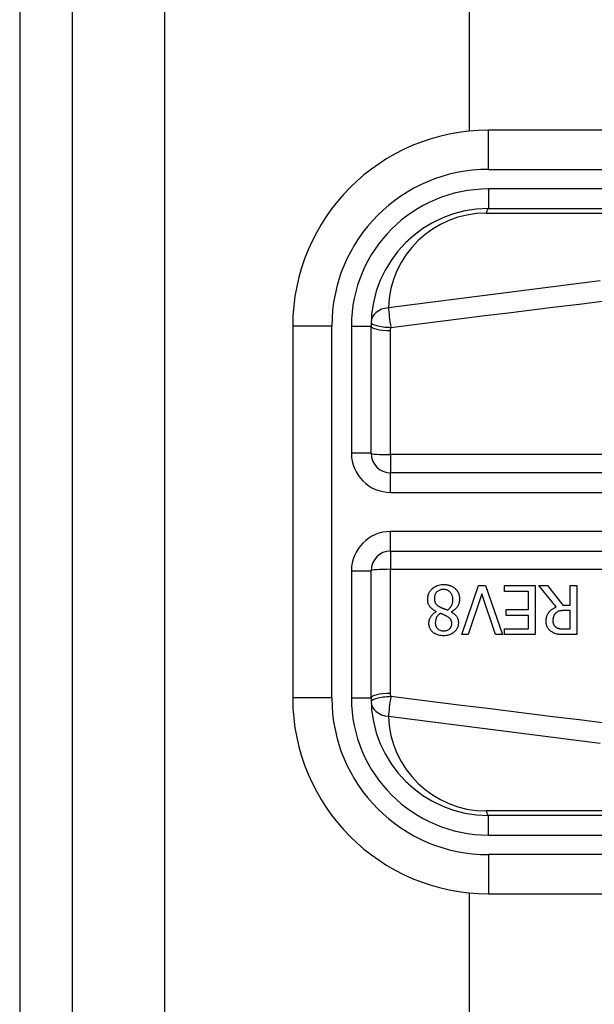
# Model space of a CAD drawing. Header units: inches. Extents: x 5.2 to 98, y 7.4 to 63.6.
# Tile 9 of 82: x 5.153 to 5.886, y 25.538 to 26.795. Entities that reach past the tile are written whole.
import ezdxf

# ---------------------------------------------------------------- set-up
doc = ezdxf.new("R2010")
doc.units = ezdxf.units.IN
doc.header["$LTSCALE"] = 6.250991
doc.header["$MEASUREMENT"] = 0
doc.layers.add('Visible Edges(ANSI)', color=7, linetype='Continuous', lineweight=25)
doc.layers.add('Visible Tangent Edges(ANSI)', color=7, linetype='Continuous', lineweight=25)

msp = doc.modelspace()

# ---------------------------------------------------------------- linework, layer by layer
at = {"layer": 'Visible Edges(ANSI)'}
for p, q in [((5.1531, 50.7954), (5.1531, 20.9583)), ((5.2204, 20.9583), (5.2204, 50.7954)), ((5.7267, 26.6525), (5.7267, 45.1012)), ((6.5748, 26.6537), (5.7511, 26.6537)), ((5.7511, 26.5537), (6.5748, 26.5537)), ((5.5013, 26.4038), (5.5013, 25.9292)), ((5.6012, 26.2415), (5.6012, 26.4038)), ((6.4536, 26.2165), (5.6262, 26.2165)), ((5.6262, 26.1166), (6.4536, 26.1166)), ((5.6012, 25.9292), (5.6012, 26.0916)), ((5.7169, 26.0101), (5.7384, 26.0726)), ((5.7384, 26.0726), (5.7473, 26.0726)), ((5.7473, 26.0726), (5.7689, 26.0101)), ((5.7713, 26.0652), (5.7713, 26.0726)), ((5.7713, 26.0726), (5.8104, 26.0726)), ((5.8104, 26.0726), (5.8104, 26.0101)), ((5.8375, 26.0454), (5.8153, 26.0726)), ((5.8153, 26.0726), (5.8261, 26.0726)), ((5.8261, 26.0726), (5.8458, 26.0477)), ((5.8553, 26.0726), (5.8636, 26.0726)), ((5.8553, 26.0477), (5.8553, 26.0726)), ((5.8636, 26.0726), (5.8636, 26.0101)), ((5.7426, 26.062), (5.7253, 26.0101)), ((5.7599, 26.0101), (5.7426, 26.062)), ((5.8021, 26.0652), (5.7713, 26.0652)), ((5.8021, 26.042), (5.8021, 26.0652)), ((5.8458, 26.0477), (5.8553, 26.0477)), ((5.6845, 26.0393), (5.6845, 26.0396)), ((5.7036, 26.0392), (5.7036, 26.039)), ((5.7734, 26.0346), (5.7734, 26.042)), ((5.7734, 26.042), (5.8021, 26.042)), ((5.8021, 26.0346), (5.7734, 26.0346)), ((5.8021, 26.0175), (5.8021, 26.0346)), ((5.8553, 26.0408), (5.8481, 26.0408)), ((5.8553, 26.0173), (5.8553, 26.0408)), ((5.7253, 26.0101), (5.7169, 26.0101)), ((5.7689, 26.0101), (5.7599, 26.0101)), ((5.7713, 26.0175), (5.8021, 26.0175)), ((5.7713, 26.0101), (5.7713, 26.0175)), ((5.8104, 26.0101), (5.7713, 26.0101)), ((5.8471, 26.0173), (5.8553, 26.0173)), ((5.8636, 26.0101), (5.8476, 26.0101)), ((6.5748, 25.7793), (5.7511, 25.7793)), ((5.7267, 21.8116), (5.7267, 25.6806)), ((5.7511, 25.6794), (6.5748, 25.6794))]:
    msp.add_line(p, q, dxfattribs=at)
at = {"layer": 'Visible Edges(ANSI)', "flags": 128}
for points in [[(5.6734, 26.0552), (5.6735, 26.0563), (5.6736, 26.0573), (5.6737, 26.0584), (5.6739, 26.0595), (5.6742, 26.0605), (5.6745, 26.0616), (5.6749, 26.0626), (5.6754, 26.0636), (5.6759, 26.0645), (5.6765, 26.0654), (5.6772, 26.0663), (5.6779, 26.0672), (5.6786, 26.068), (5.6795, 26.0688), (5.6805, 26.0696), (5.6816, 26.0704), (5.6828, 26.0712), (5.6842, 26.0719), (5.6857, 26.0726), (5.6873, 26.0731), (5.6889, 26.0735), (5.6905, 26.0738), (5.6921, 26.0739), (5.6938, 26.074)], [(5.6938, 26.074), (5.6944, 26.074), (5.6949, 26.074), (5.6955, 26.0739), (5.696, 26.0739), (5.6966, 26.0739), (5.6971, 26.0738), (5.6977, 26.0737), (5.6982, 26.0736), (5.6988, 26.0735), (5.6993, 26.0734), (5.6999, 26.0733), (5.7004, 26.0732), (5.7009, 26.073), (5.7015, 26.0729), (5.702, 26.0727), (5.7025, 26.0725), (5.7032, 26.0722), (5.7039, 26.0719), (5.7047, 26.0715), (5.7055, 26.0711), (5.7064, 26.0705), (5.7072, 26.0699), (5.708, 26.0693), (5.7088, 26.0686)], [(5.6937, 26.0678), (5.6927, 26.0677), (5.6917, 26.0676), (5.6907, 26.0675), (5.6898, 26.0672), (5.6888, 26.0669), (5.688, 26.0665), (5.6872, 26.0661), (5.6865, 26.0656), (5.6859, 26.0652), (5.6853, 26.0647), (5.6848, 26.0642), (5.6844, 26.0637), (5.684, 26.0631), (5.6836, 26.0625), (5.6833, 26.0619), (5.683, 26.0613), (5.6828, 26.0607), (5.6826, 26.06), (5.6824, 26.0594), (5.6823, 26.0587), (5.6822, 26.058), (5.6821, 26.0573), (5.6821, 26.0566), (5.6821, 26.056)], [(5.7057, 26.0547), (5.7057, 26.0557), (5.7056, 26.0567), (5.7054, 26.0577), (5.7052, 26.0586), (5.7049, 26.0596), (5.7046, 26.0605), (5.7042, 26.0614), (5.7037, 26.0622), (5.7032, 26.0629), (5.7027, 26.0636), (5.7022, 26.0642), (5.7017, 26.0647), (5.7011, 26.0652), (5.7005, 26.0656), (5.6999, 26.066), (5.6993, 26.0664), (5.6987, 26.0667), (5.698, 26.067), (5.6973, 26.0672), (5.6966, 26.0674), (5.6959, 26.0676), (5.6952, 26.0677), (5.6944, 26.0677), (5.6937, 26.0678)], [(5.7088, 26.0686), (5.7091, 26.0682), (5.7095, 26.0679), (5.7099, 26.0675), (5.7102, 26.0671), (5.7105, 26.0667), (5.7108, 26.0662), (5.7111, 26.0658), (5.7114, 26.0654), (5.7117, 26.0649), (5.7119, 26.0645), (5.7122, 26.064), (5.7124, 26.0636), (5.7126, 26.0631), (5.7128, 26.0626), (5.713, 26.062), (5.7132, 26.0614), (5.7134, 26.0607), (5.7136, 26.06), (5.7138, 26.0592), (5.7139, 26.0585), (5.714, 26.0577), (5.7141, 26.0569), (5.7141, 26.0561), (5.7141, 26.0553)], [(5.6845, 26.0396), (5.6836, 26.04), (5.6828, 26.0404), (5.6819, 26.0409), (5.6811, 26.0414), (5.6803, 26.042), (5.6795, 26.0426), (5.6787, 26.0432), (5.678, 26.0438), (5.6773, 26.0445), (5.6767, 26.0452), (5.6761, 26.0459), (5.6756, 26.0466), (5.6752, 26.0473), (5.6749, 26.048), (5.6746, 26.0487), (5.6743, 26.0494), (5.6741, 26.0501), (5.6739, 26.0508), (5.6738, 26.0515), (5.6736, 26.0522), (5.6736, 26.053), (5.6735, 26.0537), (5.6735, 26.0544), (5.6734, 26.0552)], [(5.6821, 26.056), (5.6821, 26.0553), (5.6821, 26.0546), (5.6822, 26.0539), (5.6823, 26.0533), (5.6824, 26.0526), (5.6826, 26.0519), (5.6828, 26.0513), (5.6831, 26.0507), (5.6833, 26.0502), (5.6836, 26.0498), (5.6839, 26.0493), (5.6843, 26.049), (5.6846, 26.0486), (5.6849, 26.0483), (5.6853, 26.0479), (5.6857, 26.0476), (5.6861, 26.0473), (5.6866, 26.047), (5.687, 26.0467), (5.6875, 26.0464), (5.6879, 26.0461), (5.6884, 26.0458), (5.6889, 26.0455), (5.6894, 26.0452)], [(5.6894, 26.0452), (5.6896, 26.0451), (5.6898, 26.045), (5.69, 26.0449), (5.6902, 26.0448), (5.6904, 26.0447), (5.6907, 26.0446), (5.6909, 26.0445), (5.6912, 26.0443), (5.6915, 26.0442), (5.6918, 26.0441), (5.6921, 26.044), (5.6924, 26.0438), (5.6928, 26.0437), (5.6931, 26.0435), (5.6935, 26.0434), (5.694, 26.0432), (5.6944, 26.043), (5.6949, 26.0428), (5.6954, 26.0426), (5.696, 26.0424), (5.6966, 26.0421), (5.6972, 26.0419), (5.6979, 26.0416), (5.6986, 26.0413)], [(5.6986, 26.0413), (5.699, 26.0416), (5.6994, 26.042), (5.6999, 26.0423), (5.7003, 26.0426), (5.7007, 26.043), (5.7011, 26.0434), (5.7015, 26.0438), (5.7018, 26.0442), (5.7022, 26.0446), (5.7025, 26.045), (5.7028, 26.0454), (5.7032, 26.0459), (5.7035, 26.0464), (5.7038, 26.0469), (5.7041, 26.0475), (5.7044, 26.0481), (5.7047, 26.0489), (5.705, 26.0496), (5.7052, 26.0505), (5.7054, 26.0513), (5.7055, 26.0521), (5.7056, 26.053), (5.7057, 26.0538), (5.7057, 26.0547)], [(5.7141, 26.0553), (5.7141, 26.0546), (5.7141, 26.0539), (5.714, 26.0533), (5.7139, 26.0526), (5.7138, 26.0519), (5.7137, 26.0513), (5.7135, 26.0506), (5.7133, 26.05), (5.7131, 26.0494), (5.7129, 26.0487), (5.7126, 26.0481), (5.7122, 26.0474), (5.7119, 26.0467), (5.7114, 26.0459), (5.7109, 26.0452), (5.7103, 26.0444), (5.7096, 26.0437), (5.7089, 26.0429), (5.7081, 26.0422), (5.7073, 26.0415), (5.7064, 26.0408), (5.7055, 26.0403), (5.7045, 26.0397), (5.7036, 26.0392)], [(5.8246, 26.0271), (5.8246, 26.0277), (5.8246, 26.0283), (5.8246, 26.0289), (5.8247, 26.0295), (5.8248, 26.0302), (5.8249, 26.0308), (5.825, 26.0314), (5.8251, 26.032), (5.8252, 26.0326), (5.8254, 26.0332), (5.8256, 26.0338), (5.8258, 26.0344), (5.826, 26.0349), (5.8263, 26.0357), (5.8268, 26.0365), (5.8274, 26.0375), (5.8282, 26.0387), (5.8291, 26.0398), (5.8303, 26.041), (5.8316, 26.0421), (5.833, 26.0431), (5.8344, 26.044), (5.836, 26.0447), (5.8375, 26.0454)], [(5.675, 26.0246), (5.675, 26.0252), (5.6751, 26.0257), (5.6751, 26.0263), (5.6752, 26.0269), (5.6753, 26.0274), (5.6754, 26.028), (5.6756, 26.0285), (5.6757, 26.0291), (5.6759, 26.0296), (5.6761, 26.0301), (5.6763, 26.0307), (5.6766, 26.0313), (5.677, 26.032), (5.6774, 26.0327), (5.6778, 26.0335), (5.6784, 26.0342), (5.679, 26.035), (5.6796, 26.0357), (5.6804, 26.0364), (5.6811, 26.0371), (5.6819, 26.0377), (5.6828, 26.0383), (5.6836, 26.0388), (5.6845, 26.0393)], [(5.6894, 26.0372), (5.6892, 26.037), (5.6889, 26.0367), (5.6886, 26.0365), (5.6883, 26.0363), (5.688, 26.036), (5.6878, 26.0358), (5.6875, 26.0355), (5.6872, 26.0353), (5.687, 26.035), (5.6867, 26.0347), (5.6865, 26.0344), (5.6862, 26.0342), (5.686, 26.0339), (5.6858, 26.0336), (5.6856, 26.0333), (5.6854, 26.033), (5.6852, 26.0327), (5.6849, 26.0322), (5.6845, 26.0315), (5.6841, 26.0305), (5.6837, 26.0292), (5.6834, 26.0277), (5.6833, 26.0262), (5.6832, 26.0247)], [(5.6982, 26.0333), (5.6981, 26.0334), (5.6979, 26.0335), (5.6976, 26.0336), (5.6974, 26.0338), (5.6971, 26.0339), (5.6968, 26.034), (5.6965, 26.0342), (5.6962, 26.0344), (5.6958, 26.0345), (5.6955, 26.0347), (5.6951, 26.0349), (5.6947, 26.0351), (5.6943, 26.0353), (5.6939, 26.0355), (5.6934, 26.0356), (5.693, 26.0358), (5.6926, 26.036), (5.6921, 26.0362), (5.6917, 26.0364), (5.6912, 26.0365), (5.6908, 26.0367), (5.6903, 26.0369), (5.6899, 26.037), (5.6894, 26.0372)], [(5.7042, 26.0242), (5.7042, 26.0245), (5.7042, 26.0248), (5.7042, 26.0252), (5.7041, 26.0255), (5.7041, 26.0258), (5.704, 26.0262), (5.704, 26.0265), (5.7039, 26.0268), (5.7038, 26.0271), (5.7037, 26.0274), (5.7036, 26.0278), (5.7035, 26.0281), (5.7033, 26.0284), (5.7031, 26.0288), (5.7028, 26.0292), (5.7025, 26.0297), (5.7021, 26.0302), (5.7017, 26.0307), (5.7012, 26.0312), (5.7006, 26.0317), (5.7, 26.0321), (5.6995, 26.0325), (5.6989, 26.0329), (5.6982, 26.0333)], [(5.7036, 26.039), (5.7041, 26.0386), (5.7046, 26.0383), (5.7051, 26.038), (5.7056, 26.0376), (5.7061, 26.0373), (5.7066, 26.0369), (5.7071, 26.0365), (5.7076, 26.0361), (5.7081, 26.0357), (5.7085, 26.0353), (5.7089, 26.0348), (5.7094, 26.0344), (5.7098, 26.0339), (5.7101, 26.0334), (5.7105, 26.0329), (5.7109, 26.0323), (5.7113, 26.0316), (5.7116, 26.0308), (5.7119, 26.03), (5.7122, 26.029), (5.7124, 26.0281), (5.7125, 26.0271), (5.7126, 26.0261), (5.7126, 26.0251)], [(5.8368, 26.0375), (5.8365, 26.0373), (5.8362, 26.037), (5.836, 26.0367), (5.8357, 26.0364), (5.8355, 26.0361), (5.8352, 26.0357), (5.835, 26.0354), (5.8348, 26.0351), (5.8347, 26.0347), (5.8345, 26.0344), (5.8343, 26.034), (5.8342, 26.0336), (5.834, 26.0332), (5.8339, 26.0328), (5.8338, 26.0323), (5.8336, 26.0318), (5.8335, 26.0314), (5.8335, 26.0308), (5.8334, 26.0303), (5.8333, 26.0298), (5.8333, 26.0293), (5.8333, 26.0288), (5.8332, 26.0282), (5.8332, 26.0277)], [(5.8481, 26.0408), (5.8477, 26.0408), (5.8473, 26.0408), (5.847, 26.0408), (5.8466, 26.0408), (5.8462, 26.0407), (5.8459, 26.0407), (5.8455, 26.0407), (5.8451, 26.0407), (5.8448, 26.0406), (5.8444, 26.0406), (5.8441, 26.0406), (5.8437, 26.0405), (5.8433, 26.0405), (5.843, 26.0404), (5.8426, 26.0403), (5.8423, 26.0403), (5.8419, 26.0402), (5.8415, 26.0401), (5.841, 26.04), (5.8403, 26.0398), (5.8394, 26.0394), (5.8385, 26.0389), (5.8376, 26.0383), (5.8368, 26.0375)], [(5.6938, 26.0087), (5.6921, 26.0087), (5.6904, 26.0089), (5.6888, 26.0091), (5.6871, 26.0095), (5.6855, 26.01), (5.684, 26.0107), (5.6827, 26.0113), (5.6815, 26.0121), (5.6806, 26.0128), (5.6798, 26.0135), (5.6791, 26.0141), (5.6785, 26.0148), (5.678, 26.0154), (5.6775, 26.0162), (5.677, 26.0169), (5.6766, 26.0177), (5.6762, 26.0185), (5.6759, 26.0193), (5.6756, 26.0202), (5.6754, 26.021), (5.6752, 26.0219), (5.6751, 26.0228), (5.675, 26.0237), (5.675, 26.0246)], [(5.6832, 26.0247), (5.6832, 26.0242), (5.6833, 26.0237), (5.6833, 26.0232), (5.6834, 26.0227), (5.6835, 26.0222), (5.6836, 26.0217), (5.6838, 26.0213), (5.6839, 26.0208), (5.6841, 26.0203), (5.6844, 26.0199), (5.6846, 26.0195), (5.6849, 26.019), (5.6852, 26.0186), (5.6855, 26.0183), (5.6858, 26.0179), (5.6862, 26.0175), (5.6867, 26.0171), (5.6874, 26.0166), (5.6882, 26.0161), (5.6893, 26.0156), (5.6904, 26.0153), (5.6915, 26.015), (5.6927, 26.0149), (5.6938, 26.0149)], [(5.7126, 26.0251), (5.7126, 26.0242), (5.7125, 26.0233), (5.7124, 26.0223), (5.7122, 26.0214), (5.712, 26.0205), (5.7117, 26.0196), (5.7113, 26.0187), (5.7109, 26.0179), (5.7104, 26.0171), (5.7099, 26.0163), (5.7093, 26.0155), (5.7087, 26.0148), (5.7081, 26.0141), (5.7073, 26.0134), (5.7064, 26.0127), (5.7054, 26.0119), (5.7042, 26.0112), (5.7029, 26.0105), (5.7015, 26.0099), (5.7, 26.0095), (5.6985, 26.0091), (5.6969, 26.0089), (5.6954, 26.0087), (5.6938, 26.0087)], [(5.6938, 26.0149), (5.6948, 26.0149), (5.6958, 26.015), (5.6967, 26.0152), (5.6977, 26.0154), (5.6986, 26.0157), (5.6994, 26.0161), (5.7001, 26.0165), (5.7008, 26.0169), (5.7013, 26.0173), (5.7017, 26.0177), (5.7021, 26.0181), (5.7024, 26.0185), (5.7027, 26.0189), (5.703, 26.0193), (5.7032, 26.0197), (5.7034, 26.0202), (5.7036, 26.0207), (5.7038, 26.0212), (5.7039, 26.0217), (5.704, 26.0221), (5.7041, 26.0227), (5.7042, 26.0232), (5.7042, 26.0237), (5.7042, 26.0242)], [(5.8317, 26.0134), (5.831, 26.0139), (5.8303, 26.0144), (5.8297, 26.0149), (5.8291, 26.0154), (5.8285, 26.016), (5.828, 26.0166), (5.8275, 26.0173), (5.827, 26.0179), (5.8266, 26.0186), (5.8263, 26.0192), (5.826, 26.0199), (5.8257, 26.0205), (5.8255, 26.021), (5.8253, 26.0216), (5.8252, 26.0221), (5.825, 26.0227), (5.8249, 26.0232), (5.8248, 26.0237), (5.8247, 26.0243), (5.8247, 26.0249), (5.8246, 26.0254), (5.8246, 26.026), (5.8246, 26.0265), (5.8246, 26.0271)], [(5.8332, 26.0277), (5.8332, 26.0274), (5.8332, 26.027), (5.8333, 26.0267), (5.8333, 26.0263), (5.8333, 26.026), (5.8334, 26.0257), (5.8334, 26.0253), (5.8335, 26.025), (5.8336, 26.0246), (5.8337, 26.0243), (5.8338, 26.024), (5.8339, 26.0237), (5.834, 26.0233), (5.8341, 26.023), (5.8343, 26.0227), (5.8345, 26.0223), (5.8347, 26.0219), (5.835, 26.0215), (5.8353, 26.0211), (5.8356, 26.0208), (5.836, 26.0204), (5.8364, 26.02), (5.8368, 26.0197), (5.8372, 26.0194)], [(5.8476, 26.0101), (5.8471, 26.0101), (5.8466, 26.0101), (5.8461, 26.0101), (5.8456, 26.0101), (5.8451, 26.0101), (5.8446, 26.0102), (5.8441, 26.0102), (5.8436, 26.0102), (5.8431, 26.0102), (5.8426, 26.0103), (5.8421, 26.0103), (5.8416, 26.0103), (5.8411, 26.0104), (5.8406, 26.0104), (5.8401, 26.0105), (5.8396, 26.0105), (5.8391, 26.0106), (5.8386, 26.0107), (5.838, 26.0108), (5.837, 26.011), (5.8358, 26.0114), (5.8344, 26.0119), (5.833, 26.0126), (5.8317, 26.0134)], [(5.8372, 26.0194), (5.8376, 26.0192), (5.8379, 26.019), (5.8383, 26.0188), (5.8387, 26.0186), (5.8391, 26.0184), (5.8396, 26.0183), (5.84, 26.0181), (5.8404, 26.018), (5.8408, 26.0179), (5.8413, 26.0178), (5.8417, 26.0177), (5.8422, 26.0176), (5.8426, 26.0176), (5.8431, 26.0175), (5.8436, 26.0175), (5.844, 26.0174), (5.8445, 26.0174), (5.8449, 26.0174), (5.8453, 26.0173), (5.8457, 26.0173), (5.8461, 26.0173), (5.8465, 26.0173), (5.8468, 26.0173), (5.8471, 26.0173)]]:
    msp.add_lwpolyline(points, dxfattribs=at)
at = {"layer": 'Visible Edges(ANSI)'}
for centre, radius, start, end in [((5.7511, 26.4038), 0.2498, 90, 180), ((5.7511, 26.4038), 0.1499, 90, 180), ((5.6262, 26.2415), 0.025, 180, 270), ((5.6262, 26.0916), 0.025, 90, 180), ((5.7511, 25.9292), 0.2498, 180, 270), ((5.7511, 25.9292), 0.1499, 180, 270)]:
    msp.add_arc(centre, radius, start, end, dxfattribs=at)
at = {"layer": 'Visible Tangent Edges(ANSI)'}
for p, q in [((5.3384, 20.9583), (5.3384, 50.7954)), ((5.7511, 26.6037), (5.7511, 26.6537)), ((5.7511, 26.6037), (6.5748, 26.6037)), ((5.7511, 26.5787), (5.7511, 26.5537)), ((6.5748, 26.5787), (5.7511, 26.5787)), ((5.7482, 26.5479), (6.4451, 26.5479)), ((5.5513, 26.4038), (5.5013, 26.4038)), ((5.5513, 25.9292), (5.5513, 26.4038)), ((5.5763, 26.4038), (5.6012, 26.4038)), ((5.5763, 26.4038), (5.5763, 26.2415)), ((5.6262, 26.2397), (5.6262, 26.3981)), ((5.6012, 26.2415), (5.5763, 26.2415)), ((6.4536, 26.2397), (5.6262, 26.2397)), ((5.6262, 26.2397), (5.6262, 26.2165)), ((5.6262, 26.1915), (5.6262, 26.2165)), ((5.6262, 26.1915), (6.4536, 26.1915)), ((5.6262, 26.1166), (5.6262, 26.1416)), ((6.4536, 26.1416), (5.6262, 26.1416)), ((5.6262, 26.1166), (5.6262, 26.0934)), ((5.5763, 26.0916), (5.6012, 26.0916)), ((5.5763, 26.0916), (5.5763, 25.9292)), ((5.6262, 25.9349), (5.6262, 26.0934)), ((5.6262, 26.0934), (6.4536, 26.0934)), ((5.5513, 25.9292), (5.5013, 25.9292)), ((5.5763, 25.9292), (5.6012, 25.9292)), ((6.4451, 25.7851), (5.7482, 25.7851)), ((5.7511, 25.7543), (5.7511, 25.7793)), ((5.7511, 25.7543), (6.5748, 25.7543)), ((6.5748, 25.7293), (5.7511, 25.7293)), ((5.7511, 25.7293), (5.7511, 25.6794))]:
    msp.add_line(p, q, dxfattribs=at)
at = {"layer": 'Visible Tangent Edges(ANSI)', "flags": 128}
for points in [[(5.8936, 26.4613), (5.8635, 26.4576), (5.8335, 26.4538), (5.8035, 26.45), (5.7735, 26.4462), (5.7434, 26.4424), (5.7134, 26.4386), (5.6834, 26.4348), (5.6534, 26.4309), (5.6233, 26.4271)], [(5.6263, 26.4021), (5.6563, 26.4059), (5.6863, 26.4096), (5.7164, 26.4133), (5.7464, 26.4171), (5.7764, 26.4208), (5.8064, 26.4245), (5.8365, 26.4282), (5.8665, 26.4318), (5.8965, 26.4355)], [(5.6262, 26.3981), (5.6262, 26.3983), (5.6262, 26.3985), (5.6262, 26.3986), (5.6262, 26.3988), (5.6262, 26.399), (5.6262, 26.3991), (5.6262, 26.3993), (5.6262, 26.3995), (5.6262, 26.3996), (5.6262, 26.3998), (5.6262, 26.3999), (5.6262, 26.4001), (5.6262, 26.4003), (5.6263, 26.4004), (5.6263, 26.4006), (5.6263, 26.4008), (5.6263, 26.4009), (5.6263, 26.4011), (5.6263, 26.4013), (5.6263, 26.4014), (5.6263, 26.4016), (5.6263, 26.4018), (5.6263, 26.4019), (5.6263, 26.4021)], [(5.6263, 25.9309), (5.6263, 25.9311), (5.6263, 25.9313), (5.6263, 25.9314), (5.6263, 25.9316), (5.6263, 25.9318), (5.6263, 25.9319), (5.6263, 25.9321), (5.6263, 25.9323), (5.6263, 25.9324), (5.6263, 25.9326), (5.6262, 25.9328), (5.6262, 25.9329), (5.6262, 25.9331), (5.6262, 25.9333), (5.6262, 25.9334), (5.6262, 25.9336), (5.6262, 25.9338), (5.6262, 25.9339), (5.6262, 25.9341), (5.6262, 25.9342), (5.6262, 25.9344), (5.6262, 25.9346), (5.6262, 25.9347), (5.6262, 25.9349)], [(5.8965, 25.8975), (5.8665, 25.9012), (5.8365, 25.9049), (5.8064, 25.9086), (5.7764, 25.9123), (5.7464, 25.916), (5.7164, 25.9197), (5.6863, 25.9234), (5.6563, 25.9272), (5.6263, 25.9309)], [(5.6233, 25.906), (5.6534, 25.9021), (5.6834, 25.8983), (5.7134, 25.8944), (5.7434, 25.8906), (5.7735, 25.8868), (5.8035, 25.883), (5.8335, 25.8792), (5.8635, 25.8755), (5.8936, 25.8717)]]:
    msp.add_lwpolyline(points, dxfattribs=at)
at = {"layer": 'Visible Tangent Edges(ANSI)'}
for centre, radius, start, end in [((5.7511, 26.4038), 0.1999, 90, 180), ((5.7511, 26.4038), 0.1749, 90, 180), ((5.7482, 26.423), 0.1249, 90, 178.1337), ((5.6262, 26.2415), 0.05, 180, 270), ((5.6262, 26.0916), 0.05, 90, 180), ((5.7511, 25.9292), 0.1999, 180, 270), ((5.7511, 25.9292), 0.1749, 180, 270), ((5.7482, 25.91), 0.1249, 181.8663, 270)]:
    msp.add_arc(centre, radius, start, end, dxfattribs=at)
for centre, major_axis, ratio, start_param, end_param in [((5.7511, 26.5288), (0, 0.025), 0.183721, 0, 0.697296), ((5.6263, 26.4079), (-0.025, 0.0008), 0.770235, 4.855758, 6.283185), ((5.6263, 26.4079), (-0.0032, 0.0248), 0.030516, 0.6835, 1.803862), ((5.6262, 26.4038), (-0.025, 0), 0.228742, 0, 1.570796), ((5.6263, 26.4079), (-0.025, 0.0008), 0.232745, 0, 1.57838), ((5.6262, 26.2415), (-0.025, 0), 0.07065, 0, 1.570796), ((5.6262, 26.0916), (-0.025, 0), 0.07065, 4.712389, 6.283185), ((5.6262, 25.9292), (-0.025, 0), 0.228742, 4.712389, 6.283185), ((5.6263, 25.9251), (-0.025, -0.0008), 0.232745, 4.704805, 6.283185), ((5.6263, 25.9251), (-0.025, -0.0008), 0.770235, 0, 1.427427), ((5.6263, 25.9251), (0.0032, 0.0248), 0.030516, 1.33773, 2.458093), ((5.7511, 25.8043), (0, -0.025), 0.183721, 5.58589, 6.283185)]:
    msp.add_ellipse(centre, major_axis=major_axis, ratio=ratio, start_param=start_param, end_param=end_param, dxfattribs=at)

doc.saveas('drawing.dxf')
